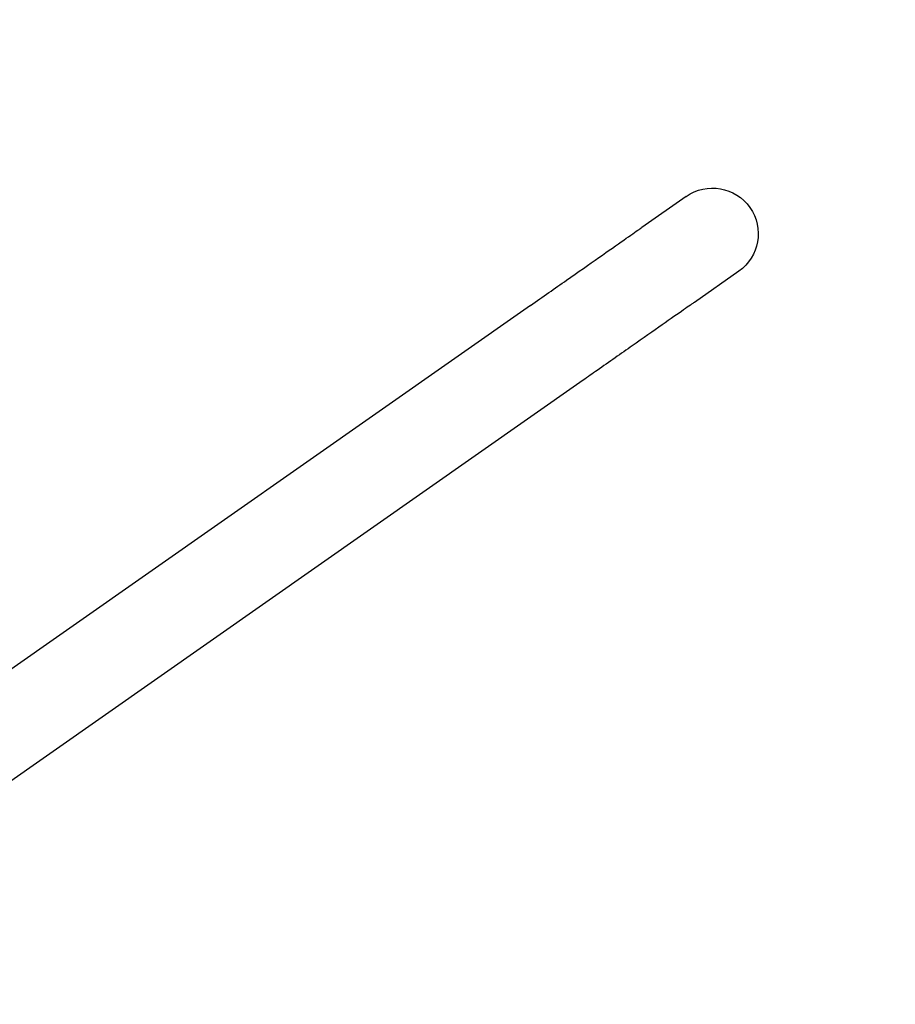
# Model space of a CAD drawing. Extents: x 0 to 796, y 0 to 496.
# Tile 114 of 242: x 100.77 to 105.55, y 404.47 to 409.85. Entities that reach past the tile are written whole.
import ezdxf

# ---------------------------------------------------------------- set-up
doc = ezdxf.new("R2010")
doc.units = 0
doc.header["$LTSCALE"] = 12
doc.header["$MEASUREMENT"] = 0
doc.header["$PDMODE"] = 1
doc.layers.get('0').update_dxf_attribs({"linetype": 'CONTINUOUS'})
doc.layers.get('Defpoints').update_dxf_attribs({"linetype": 'CONTINUOUS'})
doc.layers.add('D', color=2, linetype='CONTINUOUS')
doc.styles.get("Standard").update_dxf_attribs({"font": 'SIMPLEX.SHX', "width": 0.875})
doc.dimstyles.get("Standard").update_dxf_attribs({"dimscale": 28, "dimtxt": 0.125, "dimasz": 0.125, "dimexe": 0.04375, "dimexo": 0.0625, "dimgap": 0.04375, "dimtad": 0, "dimtih": 1, "dimtoh": 1, "dimdec": 4, "dimzin": 12, "dimdsep": 46, "dimlunit": 5, "dimtxsty": 'Standard', "dimcen": 0, "dimclrd": 256, "dimclre": 256, "dimclrt": 256, "dimadec": 1, "dimazin": 3, "dimtfac": 0.875, "dimtdec": 4, "dimtofl": 0, "dimtmove": 0, "dimatfit": 2, "dimfxl": 1, "dimtolj": 1, "dimtzin": 12, "dimlwd": 13, "dimlwe": 13, "dimarcsym": 0})

# ---------------------------------------------------------------- blocks, each defined once
blk = doc.blocks.new('*D112')
at = {"layer": 'D', "lineweight": 13, "transparency": 16777216}
for p, q in [((170.0247, 416.5959), (170.0247, 343.4783)), ((55.5879, 410.7993), (55.5879, 343.4783)), ((59.0879, 344.7033), (104.2531, 344.7033)), ((166.5247, 344.7033), (121.3594, 344.7033))]:
    blk.add_line(p, q, dxfattribs=at)
at = {"layer": 'D', "transparency": 16777216}
for points in [[(59.0879, 345.2866), (59.0879, 344.1199), (55.5879, 344.7033)], [(166.5247, 345.2866), (166.5247, 344.1199), (170.0247, 344.7033)]]:
    blk.add_solid(points, dxfattribs=at)
at = {"layer": 'Defpoints', "color": 0, "transparency": 16777216}
for p in [(170.0247, 418.3459), (55.5879, 412.5493), (170.0247, 344.7033)]:
    blk.add_point(p, dxfattribs=at)
at = {"layer": 'D', "transparency": 16777216, "insert": (112.8063, 344.7033), "char_height": 3.5, "attachment_point": 5}
blk.add_mtext('\\A1;114{\\H0.875x;\\S1/2;}{}{\\C2;%%p1}', dxfattribs=at)
blk = doc.blocks.new('*D113')
at = {"layer": 'D', "lineweight": 13, "transparency": 16777216}
for p, q in [((87.5048, 421.9534), (87.5048, 356.4648)), ((164.5048, 421.9534), (164.5048, 356.4648)), ((91.0048, 357.6898), (122.3006, 357.6898)), ((161.0048, 357.6898), (129.709, 357.6898))]:
    blk.add_line(p, q, dxfattribs=at)
at = {"layer": 'D', "transparency": 16777216}
for points in [[(91.0048, 358.2731), (91.0048, 357.1065), (87.5048, 357.6898)], [(161.0048, 358.2731), (161.0048, 357.1065), (164.5048, 357.6898)]]:
    blk.add_solid(points, dxfattribs=at)
at = {"layer": 'Defpoints', "color": 0, "transparency": 16777216}
for p in [(87.5048, 423.7034), (164.5048, 423.7034), (87.5048, 357.6898)]:
    blk.add_point(p, dxfattribs=at)
at = {"layer": 'D', "transparency": 16777216, "insert": (126.0048, 357.6898), "char_height": 3.5, "attachment_point": 5}
blk.add_mtext('\\A1;77', dxfattribs=at)

msp = doc.modelspace()

# ---------------------------------------------------------------- linework, layer by layer
at = {"extrusion": (-2.44929e-16, -1, -2.22045e-16)}
for p, q in [((104.40985, 408.88764), (104.16758, 408.718)), ((104.69664, 408.47806), (104.45437, 408.30842)), ((103.5592, 408.292), (100.24319, 405.97011)), ((103.84598, 407.88243), (100.52998, 405.56054))]:
    msp.add_line(p, q, dxfattribs=at)
msp.add_arc((126.00479, 423.70338), 38.5, 197.916453, 72.429247)
at = {"extrusion": (5.43852e-32, 2.22045e-16, -1)}
msp.add_arc((-104.55324, 408.68285), 0.25, 55, 235, dxfattribs=at)
for points in [[(103.5592, 408.292), (103.62556, 408.33847), (103.69277, 408.38553), (103.81872, 408.47373), (103.87907, 408.51598), (103.98489, 408.59008), (104.03175, 408.62289), (104.10608, 408.67493), (104.1345, 408.69484), (104.15877, 408.71183), (104.16399, 408.71548), (104.16758, 408.718)], [(104.45437, 408.30842), (104.44513, 408.30196), (104.42485, 408.28776), (104.36523, 408.24601), (104.32506, 408.21788), (104.23033, 408.15155), (104.17455, 408.11249), (104.05482, 408.02866), (103.98932, 407.9828), (103.89767, 407.91862), (103.8718, 407.90051), (103.84598, 407.88243)]]:
    msp.add_open_spline(points, degree=3, knots=[0, 0, 0, 0, 0.2430264, 0.2430264, 0.4868443, 0.4868443, 0.7306335, 0.7306335, 0.9744238, 0.9744238, 1.0689797, 1.0689797, 1.0689797, 1.0689797])

# ---------------------------------------------------------------- dimensions: what is measured, and where the dimension line sits
at = {"layer": 'D'}
dim = msp.add_linear_dim(base=(87.50479, 357.68981), p1=(164.50479, 423.70338), p2=(87.50479, 423.70338), dimstyle='Standard', dxfattribs=at)
dim.commit()
dim.dimension.update_dxf_attribs({"geometry": '*D113', "text_midpoint": (126.00479, 357.68981)})
dim = msp.add_linear_dim(base=(170.02466, 344.70327), p1=(55.58785, 412.54935), p2=(170.02466, 418.34591), text='<>{}{\\C2;%%p1}', dimstyle='Standard', override={"dimdec": 1}, dxfattribs=at)
dim.commit()
dim.dimension.update_dxf_attribs({"geometry": '*D112', "text_midpoint": (112.80625, 344.70327)})

doc.saveas('drawing.dxf')
